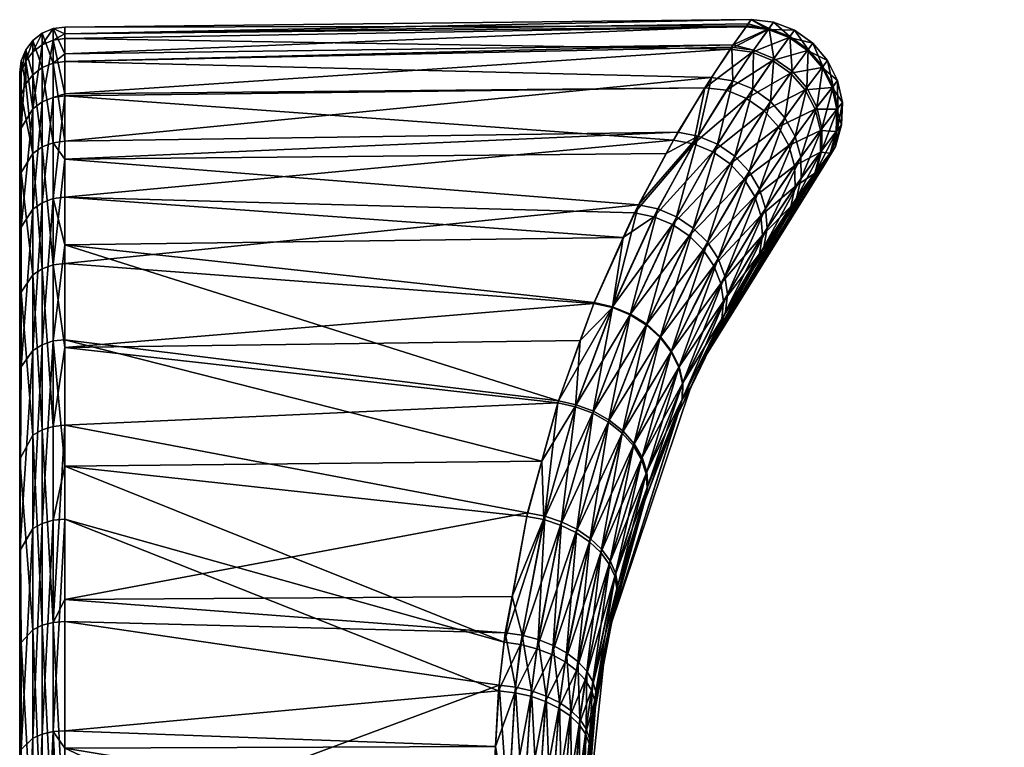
# Model space of a CAD drawing. Extents: x -0.0444 to 0.044, y -0.069 to 0.
# Tile 4 of 17: x -0.0444 to -0.0336, y -0.0414 to -0.0333. Entities that reach past the tile are written whole.
import ezdxf

# ---------------------------------------------------------------- set-up
doc = ezdxf.new("R2010")
doc.units = 0
doc.layers.add('mesh', color=7, linetype='CONTINUOUS')

msp = doc.modelspace()

# ---------------------------------------------------------------- meshes
at = {"layer": 'mesh'}
mesh = msp.add_polyface(dxfattribs=at)
corners = [(-0.043954, -0.036029, -0.009289), (-0.037637, -0.035384, -0.008268), (-0.043954, -0.034881, -0.007013), (-0.043954, -0.034682, -0.006618), (-0.036833, -0.033981, -0.004732), (-0.043954, -0.033806, -0.003757), (-0.037204, -0.034584, -0.006531), (-0.037331, -0.034819, -0.007042), (-0.043954, -0.033426, -0.00079), (-0.036396, -0.033345, 0.000154), (-0.043954, -0.033501, 0.000982), (-0.043954, -0.033722, -0.003099), (-0.036444, -0.033412, -0.001577), (-0.036593, -0.033623, -0.003114), (-0.03661, -0.033648, -0.003298), (-0.043954, -0.033553, 0.002199), (-0.036626, -0.03367, 0.00333), (-0.043954, -0.03416, 0.005016), (-0.036453, -0.033425, 0.001639), (-0.036428, -0.03339, 0.000987), (-0.043954, -0.035299, 0.0079), (-0.037253, -0.03467, 0.00666), (-0.03768, -0.03547, 0.008346), (-0.043954, -0.034183, 0.005124), (-0.044082, -0.035315, 0.007892), (-0.044082, -0.034201, 0.005118), (-0.044082, -0.033571, 0.002197), (-0.044082, -0.033444, -0.000789), (-0.044082, -0.033824, -0.003754), (-0.044082, -0.034699, -0.006611), (-0.044082, -0.036044, -0.00928), (-0.044202, -0.034746, -0.006593), (-0.044202, -0.033873, -0.003743), (-0.044202, -0.033495, -0.000787), (-0.044202, -0.033621, 0.00219), (-0.044202, -0.034249, 0.005104), (-0.044202, -0.03536, 0.007869), (-0.036905, -0.034094, 0.005035)]
mesh.append_faces([[corners[k] for k in face] for face in [(0, 1, 2, 2), (3, 4, 5, 5), (3, 6, 4, 4), (2, 6, 3, 3), (2, 7, 6, 6), (1, 7, 2, 2), (8, 9, 10, 10), (11, 12, 8, 8), (11, 13, 12, 12), (5, 13, 11, 11), (5, 14, 13, 13), (4, 14, 5, 5), (15, 16, 17, 17), (15, 18, 16, 16), (10, 18, 15, 15), (9, 19, 10, 10), (20, 21, 22, 22), (23, 21, 20, 20), (24, 23, 20, 20), (25, 23, 24, 24), (25, 17, 23, 23), (26, 17, 25, 25), (27, 28, 11, 11), (26, 15, 17, 17), (26, 10, 15, 15), (27, 10, 26, 26), (27, 8, 10, 10), (11, 8, 27, 27), (28, 5, 11, 11), (28, 3, 5, 5), (29, 3, 28, 28), (29, 2, 3, 3), (30, 2, 29, 29), (30, 0, 2, 2), (29, 31, 30, 30), (28, 32, 29, 29), (27, 33, 28, 28), (26, 34, 27, 27), (25, 35, 26, 26), (24, 36, 25, 25), (23, 37, 21, 21), (17, 37, 23, 23), (16, 37, 17, 17)]])
mesh = msp.add_polyface(dxfattribs=at)
corners = [(-0.043954, -0.033426, -0.00079), (-0.036444, -0.033412, -0.001577), (-0.036396, -0.033345, 0.000154), (-0.043954, -0.033501, 0.000982), (-0.036428, -0.03339, 0.000987), (-0.036453, -0.033425, 0.001639), (-0.037637, -0.035384, -0.008268), (-0.036979, -0.034626, -0.006569), (-0.037331, -0.034819, -0.007042), (-0.037422, -0.035429, -0.008304), (-0.037924, -0.036514, -0.010087), (-0.037204, -0.034584, -0.006531), (-0.036833, -0.033981, -0.004732), (-0.036599, -0.034018, -0.004766), (-0.03661, -0.033648, -0.003298), (-0.036371, -0.033681, -0.003325), (-0.036593, -0.033623, -0.003114), (-0.036199, -0.033441, -0.001591), (-0.03703, -0.034712, 0.006698), (-0.03768, -0.03547, 0.008346), (-0.037253, -0.03467, 0.00666), (-0.037466, -0.035515, 0.008382), (-0.037804, -0.035744, 0.008794), (-0.036818, -0.034801, 0.006714), (-0.037262, -0.035601, 0.008393), (-0.036448, -0.034212, 0.005061), (-0.036667, -0.034122, 0.005044), (-0.036386, -0.033704, 0.003358), (-0.03616, -0.033793, 0.003372), (-0.036766, -0.034716, -0.006586), (-0.036378, -0.034108, -0.004783), (-0.037217, -0.035516, -0.008316), (-0.036628, -0.034933, 0.006708), (-0.037078, -0.035725, 0.008379), (-0.036253, -0.034349, 0.005059), (-0.036576, -0.034848, -0.00658), (-0.037033, -0.03564, -0.008302), (-0.036472, -0.0351, 0.006678), (-0.036923, -0.035879, 0.008339), (-0.036878, -0.035795, -0.008264), (-0.036419, -0.035016, -0.006552), (-0.036356, -0.035293, 0.006628), (-0.03676, -0.035974, -0.008202), (-0.036304, -0.035211, -0.006503), (-0.036686, -0.036168, -0.008121), (-0.036905, -0.034094, 0.005035), (-0.036626, -0.03367, 0.00333)]
mesh.append_faces([[corners[k] for k in face] for face in [(0, 1, 2, 2), (3, 4, 5, 5), (6, 7, 8, 8), (6, 9, 7, 7), (10, 9, 6, 6), (7, 11, 8, 8), (7, 12, 11, 11), (13, 12, 7, 7), (13, 14, 12, 12), (15, 14, 13, 13), (15, 16, 14, 14), (17, 1, 16, 16), (18, 19, 20, 20), (21, 19, 18, 18), (21, 22, 19, 19), (21, 23, 24, 24), (18, 23, 21, 21), (18, 25, 23, 23), (26, 25, 18, 18), (27, 28, 26, 26), (13, 29, 30, 30), (7, 29, 13, 13), (7, 31, 29, 29), (9, 31, 7, 7), (24, 32, 33, 33), (23, 32, 24, 24), (23, 34, 32, 32), (25, 34, 23, 23), (29, 35, 30, 30), (29, 36, 35, 35), (31, 36, 29, 29), (33, 37, 38, 38), (32, 37, 33, 33), (35, 39, 40, 40), (36, 39, 35, 35), (37, 41, 38, 38), (40, 42, 43, 43), (39, 42, 40, 40), (42, 44, 43, 43), (27, 45, 46, 46), (26, 45, 27, 27), (18, 45, 26, 26), (18, 20, 45, 45)]])
mesh = msp.add_polyface(dxfattribs=at)
corners = [(-0.036199, -0.033441, -0.001591), (-0.036593, -0.033623, -0.003114), (-0.036371, -0.033681, -0.003325), (-0.036396, -0.033345, 0.000154), (-0.036444, -0.033412, -0.001577), (-0.036209, -0.033455, 0.001654), (-0.036428, -0.03339, 0.000987), (-0.03615, -0.033374, 0.000156), (-0.036453, -0.033425, 0.001639), (-0.036626, -0.03367, 0.00333), (-0.036386, -0.033704, 0.003358), (-0.036667, -0.034122, 0.005044), (-0.03616, -0.033793, 0.003372), (-0.036448, -0.034212, 0.005061), (-0.035979, -0.033543, 0.001662), (-0.035918, -0.033462, 0.000157), (-0.035969, -0.03353, -0.001599), (-0.036145, -0.033771, -0.003339), (-0.036378, -0.034108, -0.004783), (-0.036599, -0.034018, -0.004766), (-0.035962, -0.033933, 0.003373), (-0.036253, -0.034349, 0.005059), (-0.035777, -0.033685, 0.001664), (-0.035716, -0.033605, 0.000157), (-0.035767, -0.033672, -0.0016), (-0.035946, -0.033911, -0.00334), (-0.036183, -0.034246, -0.004782), (-0.036576, -0.034848, -0.00658), (-0.035802, -0.034116, 0.00336), (-0.036095, -0.034525, 0.005039), (-0.035616, -0.033872, 0.001657), (-0.035785, -0.034094, -0.003327), (-0.036024, -0.034424, -0.004763), (-0.036419, -0.035016, -0.006552), (-0.03569, -0.034331, 0.003334), (-0.035982, -0.034731, 0.005), (-0.035911, -0.034631, -0.004727)]
mesh.append_faces([[corners[k] for k in face] for face in [(0, 1, 2, 2), (3, 4, 0, 0), (3, 5, 6, 6), (3, 7, 5, 5), (0, 7, 3, 3), (5, 8, 6, 6), (5, 9, 8, 8), (10, 9, 5, 5), (11, 12, 13, 13), (10, 14, 12, 12), (5, 14, 10, 10), (5, 15, 14, 14), (7, 15, 5, 5), (7, 16, 15, 15), (0, 16, 7, 7), (0, 17, 16, 16), (2, 17, 0, 0), (2, 18, 17, 17), (19, 18, 2, 2), (13, 20, 21, 21), (12, 20, 13, 13), (12, 22, 20, 20), (14, 22, 12, 12), (14, 23, 22, 22), (15, 23, 14, 14), (16, 24, 15, 15), (16, 25, 24, 24), (17, 25, 16, 16), (17, 26, 25, 25), (18, 26, 17, 17), (18, 27, 26, 26), (21, 28, 29, 29), (20, 28, 21, 21), (20, 30, 28, 28), (22, 30, 20, 20), (25, 31, 24, 24), (25, 32, 31, 31), (26, 32, 25, 25), (26, 33, 32, 32), (27, 33, 26, 26), (29, 34, 35, 35), (28, 34, 29, 29), (32, 36, 31, 31)]])
mesh = msp.add_polyface(dxfattribs=at)
corners = [(-0.044082, -0.034699, -0.006611), (-0.044202, -0.033873, -0.003743), (-0.044202, -0.034746, -0.006593), (-0.044082, -0.033824, -0.003754), (-0.044202, -0.033495, -0.000787), (-0.044082, -0.033444, -0.000789), (-0.044202, -0.033621, 0.00219), (-0.044082, -0.033571, 0.002197), (-0.044202, -0.034249, 0.005104), (-0.044082, -0.034201, 0.005118), (-0.044202, -0.03536, 0.007869), (-0.044304, -0.033951, -0.003726), (-0.044304, -0.033574, -0.000784), (-0.044304, -0.0337, 0.00218), (-0.044383, -0.033677, -0.000779), (-0.044383, -0.034052, -0.003705), (-0.044383, -0.033802, 0.002167), (-0.044433, -0.033797, -0.000774), (-0.044433, -0.034169, -0.003679), (-0.044433, -0.033921, 0.002152), (-0.044433, -0.034538, 0.005015), (-0.044433, -0.035027, -0.00648), (-0.044449, -0.034295, -0.003652), (-0.044449, -0.035146, -0.006432), (-0.044449, -0.033926, -0.000769), (-0.044449, -0.034049, 0.002136), (-0.044449, -0.034662, 0.004977), (-0.044449, -0.035745, 0.007675), (-0.044433, -0.03563, 0.007732), (-0.044304, -0.03482, -0.006563), (-0.044202, -0.036087, -0.009254), (-0.044304, -0.034325, 0.00508), (-0.044304, -0.035431, 0.007833)]
mesh.append_faces([[corners[k] for k in face] for face in [(0, 1, 2, 2), (3, 4, 1, 1), (5, 6, 4, 4), (7, 8, 6, 6), (9, 10, 8, 8), (1, 11, 2, 2), (1, 12, 11, 11), (4, 12, 1, 1), (4, 13, 12, 12), (6, 13, 4, 4), (11, 14, 15, 15), (12, 14, 11, 11), (12, 16, 14, 14), (13, 16, 12, 12), (15, 17, 18, 18), (14, 17, 15, 15), (14, 19, 17, 17), (16, 19, 14, 14), (16, 20, 19, 19), (21, 22, 23, 23), (18, 22, 21, 21), (18, 24, 22, 22), (17, 24, 18, 18), (17, 25, 24, 24), (19, 25, 17, 17), (19, 26, 25, 25), (20, 26, 19, 19), (20, 27, 26, 26), (28, 27, 20, 20), (2, 29, 30, 30), (2, 11, 29, 29), (6, 31, 13, 13), (8, 31, 6, 6), (8, 32, 31, 31), (10, 32, 8, 8), (11, 15, 29, 29), (13, 31, 16, 16), (29, 18, 21, 21), (15, 18, 29, 29), (31, 20, 16, 16), (31, 28, 20, 20), (32, 28, 31, 31)]])
mesh = msp.add_polyface(dxfattribs=at)
corners = [(-0.035694, -0.035033, 0.003196), (-0.035648, -0.035025, 0.001544), (-0.035808, -0.03524, 0.00314), (-0.035525, -0.034813, 0.001574), (-0.035595, -0.034955, 0.000143), (-0.035469, -0.034742, 0.000147), (-0.035639, -0.035013, -0.001491), (-0.035516, -0.034801, -0.001517), (-0.035794, -0.035221, -0.003114), (-0.035679, -0.035013, -0.003169), (-0.035918, -0.033462, 0.000157), (-0.035767, -0.033672, -0.0016), (-0.035716, -0.033605, 0.000157), (-0.035777, -0.033685, 0.001664), (-0.035554, -0.033793, 0.000156), (-0.035616, -0.033872, 0.001657), (-0.035606, -0.033859, -0.001594), (-0.035785, -0.034094, -0.003327), (-0.035802, -0.034116, 0.00336), (-0.035505, -0.034092, 0.001644), (-0.03569, -0.034331, 0.003334), (-0.035444, -0.034014, 0.000155), (-0.035495, -0.034079, -0.001582), (-0.035674, -0.034309, -0.003302), (-0.035911, -0.034631, -0.004727), (-0.035452, -0.034332, 0.001625), (-0.035633, -0.034564, 0.003296), (-0.035617, -0.034543, -0.003266), (-0.035442, -0.034319, -0.001565), (-0.03585, -0.034857, -0.004677), (-0.035634, -0.034803, 0.00325), (-0.03592, -0.034954, 0.004946), (-0.035459, -0.034577, 0.001601), (-0.035619, -0.034783, -0.003221), (-0.035845, -0.035088, -0.004614), (-0.035913, -0.035182, 0.004879), (-0.035449, -0.034565, -0.001543), (-0.035896, -0.03531, -0.004543)]
mesh.append_faces([[corners[k] for k in face] for face in [(0, 1, 2, 2), (3, 1, 0, 0), (3, 4, 1, 1), (5, 4, 3, 3), (5, 6, 4, 4), (7, 6, 5, 5), (7, 8, 6, 6), (9, 8, 7, 7), (10, 11, 12, 12), (13, 14, 15, 15), (12, 14, 13, 13), (12, 16, 14, 14), (11, 16, 12, 12), (11, 17, 16, 16), (18, 19, 20, 20), (15, 19, 18, 18), (15, 21, 19, 19), (14, 21, 15, 15), (16, 22, 14, 14), (16, 23, 22, 22), (17, 23, 16, 16), (17, 24, 23, 23), (20, 25, 26, 26), (19, 25, 20, 20), (22, 27, 28, 28), (23, 27, 22, 22), (23, 29, 27, 27), (24, 29, 23, 23), (26, 30, 31, 31), (26, 32, 30, 30), (25, 32, 26, 26), (27, 33, 28, 28), (27, 34, 33, 33), (29, 34, 27, 27), (30, 0, 35, 35), (30, 3, 0, 0), (32, 3, 30, 30), (32, 5, 3, 3), (36, 9, 7, 7), (33, 9, 36, 36), (33, 37, 9, 9), (34, 37, 33, 33)]])
mesh = msp.add_polyface(dxfattribs=at)
corners = [(-0.015664, -0.034568, -0.000081), (-0.015535, -0.03478, -0.00008), (-0.0156, -0.034647, -0.001749), (-0.015607, -0.034638, 0.001572), (-0.01548, -0.034848, 0.001543), (-0.015525, -0.033705, -0.001836), (-0.015703, -0.033841, -0.000082), (-0.015632, -0.033927, -0.001822), (-0.015596, -0.033617, -0.000083), (-0.01564, -0.033917, 0.001642), (-0.015533, -0.033695, 0.001655), (-0.015449, -0.034156, 0.003361), (-0.035554, -0.033793, 0.000156), (-0.035495, -0.034079, -0.001582), (-0.035444, -0.034014, 0.000155), (-0.015548, -0.03403, -0.002686), (-0.015682, -0.034167, -0.001802), (-0.015599, -0.034268, -0.002657), (-0.015751, -0.034084, -0.000082), (-0.015689, -0.034158, 0.001623), (-0.015502, -0.03439, 0.003323), (-0.035505, -0.034092, 0.001644), (-0.035391, -0.034257, 0.000153), (-0.035452, -0.034332, 0.001625), (-0.035442, -0.034319, -0.001565), (-0.015671, -0.034412, -0.001777), (-0.015591, -0.03451, -0.00262), (-0.015738, -0.034332, -0.000081), (-0.015678, -0.034404, 0.001599), (-0.015496, -0.034629, 0.003277), (-0.0354, -0.034504, 0.00015), (-0.035459, -0.034577, 0.001601), (-0.035449, -0.034565, -0.001543), (-0.035619, -0.034783, -0.003221), (-0.015524, -0.034742, -0.002578), (-0.015433, -0.034857, 0.003223), (-0.035469, -0.034742, 0.000147), (-0.035516, -0.034801, -0.001517)]
mesh.append_faces([[corners[k] for k in face] for face in [(0, 1, 2, 2), (3, 4, 0, 0), (5, 6, 7, 7), (8, 6, 5, 5), (8, 9, 6, 6), (10, 9, 8, 8), (10, 11, 9, 9), (12, 13, 14, 14), (15, 16, 17, 17), (7, 16, 15, 15), (7, 18, 16, 16), (6, 18, 7, 7), (6, 19, 18, 18), (9, 19, 6, 6), (9, 20, 19, 19), (21, 22, 23, 23), (14, 22, 21, 21), (14, 24, 22, 22), (13, 24, 14, 14), (17, 25, 26, 26), (16, 25, 17, 17), (16, 27, 25, 25), (18, 27, 16, 16), (18, 28, 27, 27), (19, 28, 18, 18), (19, 29, 28, 28), (20, 29, 19, 19), (23, 30, 31, 31), (22, 30, 23, 23), (22, 32, 30, 30), (24, 32, 22, 22), (24, 33, 32, 32), (26, 2, 34, 34), (25, 2, 26, 26), (25, 0, 2, 2), (27, 0, 25, 25), (27, 3, 0, 0), (28, 3, 27, 27), (28, 35, 3, 3), (29, 35, 28, 28), (30, 36, 31, 31), (30, 37, 36, 36), (32, 37, 30, 30)]])
mesh = msp.add_polyface(dxfattribs=at)
corners = [(-0.043954, -0.039968, -0.013765), (-0.039103, -0.040093, -0.013919), (-0.043954, -0.039728, -0.013535), (-0.043954, -0.042447, -0.01544), (-0.039172, -0.04067, -0.014355), (-0.043954, -0.043153, -0.015759), (-0.039251, -0.04203, -0.015248), (-0.039029, -0.039695, -0.013572), (-0.043954, -0.041172, 0.014572), (-0.03921, -0.041344, 0.014714), (-0.043954, -0.041365, 0.01468), (-0.043954, -0.038844, 0.012693), (-0.039179, -0.040732, 0.014317), (-0.039252, -0.042137, 0.015228), (-0.044449, -0.033926, -0.000769), (-0.044449, -0.034049, 0.002136), (-0.044449, -0.051049, -0.000041), (-0.044082, -0.041182, 0.014558), (-0.043954, -0.043784, 0.016031), (-0.044082, -0.038856, 0.01268), (-0.044082, -0.039979, -0.013751), (-0.044082, -0.042455, -0.015424), (-0.044202, -0.040011, -0.013712), (-0.044202, -0.04248, -0.01538), (-0.044202, -0.04121, 0.014516), (-0.044202, -0.043812, 0.015969), (-0.044082, -0.043791, 0.016015), (-0.044433, -0.042628, -0.015116), (-0.044449, -0.040282, -0.013376), (-0.044449, -0.04269, -0.015004), (-0.044433, -0.040201, -0.013476), (-0.044433, -0.04138, 0.014265), (-0.044449, -0.043989, 0.015576), (-0.044449, -0.041452, 0.014158), (-0.044433, -0.043936, 0.015693), (-0.044449, -0.038183, -0.011364), (-0.044449, -0.036455, -0.009027), (-0.044449, -0.037269, 0.01015), (-0.044449, -0.03919, 0.012332), (-0.044304, -0.040061, -0.01365), (-0.044304, -0.042519, -0.015311), (-0.044304, -0.041255, 0.01445), (-0.044202, -0.038891, 0.012644), (-0.044304, -0.043844, 0.015897), (-0.044304, -0.038946, 0.012586)]
mesh.append_faces([[corners[k] for k in face] for face in [(0, 1, 2, 2), (3, 4, 0, 0), (5, 6, 3, 3), (1, 7, 2, 2), (8, 9, 10, 10), (11, 12, 8, 8), (9, 13, 10, 10), (14, 15, 16, 16), (17, 10, 18, 18), (17, 8, 10, 10), (17, 11, 8, 8), (19, 11, 17, 17), (20, 0, 2, 2), (20, 3, 0, 0), (21, 3, 20, 20), (21, 5, 3, 3), (21, 22, 23, 23), (20, 22, 21, 21), (17, 24, 19, 19), (17, 25, 24, 24), (26, 25, 17, 17), (27, 28, 29, 29), (30, 28, 27, 27), (31, 32, 33, 33), (34, 32, 31, 31), (16, 35, 36, 36), (16, 28, 35, 35), (16, 37, 38, 38), (23, 39, 40, 40), (22, 39, 23, 23), (24, 41, 42, 42), (24, 43, 41, 41), (25, 43, 24, 24), (40, 30, 27, 27), (39, 30, 40, 40), (39, 35, 30, 30), (44, 31, 38, 38), (41, 31, 44, 44), (41, 34, 31, 31), (43, 34, 41, 41), (30, 35, 28, 28), (31, 33, 38, 38)]])
mesh = msp.add_polyface(dxfattribs=at)
corners = [(-0.044449, -0.051049, -0.000041), (-0.044449, -0.034295, -0.003652), (-0.044449, -0.033926, -0.000769), (-0.044449, -0.035146, -0.006432), (-0.044449, -0.034662, 0.004977), (-0.044449, -0.035745, 0.007675), (-0.044449, -0.034049, 0.002136), (-0.044082, -0.036882, 0.010436), (-0.043954, -0.038259, 0.012028), (-0.044082, -0.038856, 0.01268), (-0.044082, -0.037822, -0.011683), (-0.043954, -0.036952, -0.010537), (-0.044082, -0.036044, -0.00928), (-0.044082, -0.039979, -0.013751), (-0.043954, -0.037808, -0.011695), (-0.044202, -0.037859, -0.01165), (-0.044202, -0.040011, -0.013712), (-0.044202, -0.036087, -0.009254), (-0.044202, -0.034746, -0.006593), (-0.044082, -0.035315, 0.007892), (-0.044202, -0.036923, 0.010406), (-0.044202, -0.03536, 0.007869), (-0.044202, -0.038891, 0.012644), (-0.044202, -0.04121, 0.014516), (-0.044433, -0.036345, -0.009095), (-0.044449, -0.036455, -0.009027), (-0.044433, -0.035027, -0.00648), (-0.044433, -0.03563, 0.007732), (-0.044449, -0.037269, 0.01015), (-0.044433, -0.037166, 0.010226), (-0.044304, -0.037919, -0.011597), (-0.044304, -0.040061, -0.01365), (-0.044304, -0.036155, -0.009212), (-0.044304, -0.03482, -0.006563), (-0.044304, -0.036986, 0.010359), (-0.044304, -0.035431, 0.007833), (-0.044304, -0.038946, 0.012586), (-0.044304, -0.041255, 0.01445), (-0.044449, -0.038183, -0.011364), (-0.044449, -0.03919, 0.012332)]
mesh.append_faces([[corners[k] for k in face] for face in [(0, 1, 2, 2), (0, 3, 1, 1), (0, 4, 5, 5), (0, 6, 4, 4), (7, 8, 9, 9), (10, 11, 12, 12), (13, 14, 10, 10), (13, 15, 16, 16), (10, 15, 13, 13), (10, 17, 15, 15), (12, 17, 10, 10), (12, 18, 17, 17), (19, 20, 21, 21), (7, 20, 19, 19), (7, 22, 20, 20), (9, 22, 7, 7), (9, 23, 22, 22), (24, 3, 25, 25), (26, 3, 24, 24), (27, 28, 5, 5), (29, 28, 27, 27), (16, 30, 31, 31), (15, 30, 16, 16), (15, 32, 30, 30), (17, 32, 15, 15), (17, 33, 32, 32), (21, 34, 35, 35), (20, 34, 21, 21), (20, 36, 34, 34), (22, 36, 20, 20), (22, 37, 36, 36), (30, 38, 31, 31), (30, 24, 38, 38), (32, 24, 30, 30), (32, 26, 24, 24), (33, 26, 32, 32), (35, 29, 27, 27), (34, 29, 35, 35), (34, 39, 29, 29), (36, 39, 34, 34), (24, 25, 38, 38), (29, 39, 28, 28)]])
mesh = msp.add_polyface(dxfattribs=at)
corners = [(-0.036929, -0.037097, -0.000542), (-0.035808, -0.03524, 0.00314), (-0.035648, -0.035025, 0.001544), (-0.036062, -0.035602, 0.004723), (-0.036, -0.035512, -0.004467), (-0.036344, -0.03604, -0.006164), (-0.035794, -0.035221, -0.003114), (-0.035639, -0.035013, -0.001491), (-0.035595, -0.034955, 0.000143), (-0.036305, -0.035924, 0.006381), (-0.03639, -0.036114, 0.006281), (-0.035961, -0.035402, 0.004803), (-0.035694, -0.035033, 0.003196), (-0.035679, -0.035013, -0.003169), (-0.035896, -0.03531, -0.004543), (-0.036257, -0.035848, -0.006262), (-0.036746, -0.036739, -0.007803), (-0.036628, -0.034933, 0.006708), (-0.036095, -0.034525, 0.005039), (-0.036472, -0.0351, 0.006678), (-0.036253, -0.034349, 0.005059), (-0.035982, -0.034731, 0.005), (-0.036356, -0.035293, 0.006628), (-0.036024, -0.034424, -0.004763), (-0.036304, -0.035211, -0.006503), (-0.035911, -0.034631, -0.004727), (-0.036419, -0.035016, -0.006552), (-0.03592, -0.034954, 0.004946), (-0.036288, -0.035502, 0.006558), (-0.035633, -0.034564, 0.003296), (-0.03569, -0.034331, 0.003334), (-0.036237, -0.035422, -0.006435), (-0.03585, -0.034857, -0.004677), (-0.036686, -0.036168, -0.008121), (-0.035913, -0.035182, 0.004879), (-0.036271, -0.035716, 0.006475), (-0.035634, -0.034803, 0.00325), (-0.036221, -0.035639, -0.006354), (-0.035845, -0.035088, -0.004614), (-0.036658, -0.036366, -0.008024), (-0.036678, -0.03656, -0.007916)]
mesh.append_faces([[corners[k] for k in face] for face in [(0, 1, 2, 2), (0, 3, 1, 1), (0, 4, 5, 5), (0, 6, 4, 4), (0, 7, 6, 6), (0, 8, 7, 7), (2, 8, 0, 0), (9, 3, 10, 10), (11, 3, 9, 9), (11, 1, 3, 3), (12, 1, 11, 11), (13, 4, 6, 6), (14, 4, 13, 13), (14, 5, 4, 4), (15, 5, 14, 14), (15, 16, 5, 5), (17, 18, 19, 19), (20, 18, 17, 17), (19, 21, 22, 22), (18, 21, 19, 19), (23, 24, 25, 25), (26, 24, 23, 23), (22, 27, 28, 28), (21, 27, 22, 22), (21, 29, 27, 27), (30, 29, 21, 21), (25, 31, 32, 32), (24, 31, 25, 25), (24, 33, 31, 31), (28, 34, 35, 35), (27, 34, 28, 28), (27, 36, 34, 34), (32, 37, 38, 38), (31, 37, 32, 32), (31, 39, 37, 37), (35, 11, 9, 9), (34, 11, 35, 35), (34, 12, 11, 11), (38, 15, 14, 14), (37, 15, 38, 38), (37, 40, 15, 15), (39, 40, 37, 37)]])
mesh = msp.add_polyface(dxfattribs=at)
corners = [(-0.043954, -0.045173, -0.016672), (-0.039205, -0.043439, -0.016), (-0.043954, -0.043153, -0.015759), (-0.039098, -0.04441, -0.016429), (-0.043954, -0.046996, -0.017147), (-0.038821, -0.045856, -0.016945), (-0.039215, -0.04312, -0.01583), (-0.043954, -0.043784, 0.016031), (-0.039076, -0.044558, 0.016405), (-0.043954, -0.045037, 0.016474), (-0.039192, -0.04359, 0.015989), (-0.043954, -0.041365, 0.01468), (-0.038786, -0.045996, 0.016905), (-0.043954, -0.046604, 0.017028), (-0.038986, -0.045006, 0.016561), (-0.044449, -0.051049, -0.000041), (-0.044449, -0.045339, -0.016201), (-0.044449, -0.04269, -0.015004), (-0.044449, -0.040282, -0.013376), (-0.044449, -0.036455, -0.009027), (-0.044449, -0.035146, -0.006432), (-0.044449, -0.035745, 0.007675), (-0.044449, -0.037269, 0.01015), (-0.044082, -0.046609, 0.017011), (-0.044082, -0.043791, 0.016015), (-0.044082, -0.041182, 0.014558), (-0.044082, -0.045179, -0.016655), (-0.044082, -0.042455, -0.015424), (-0.044202, -0.04248, -0.01538), (-0.044202, -0.045196, -0.016608), (-0.044202, -0.046622, 0.016962), (-0.044202, -0.043812, 0.015969), (-0.044433, -0.045296, -0.016322), (-0.044433, -0.042628, -0.015116), (-0.044433, -0.043936, 0.015693), (-0.044449, -0.04673, 0.016544), (-0.044449, -0.043989, 0.015576), (-0.044433, -0.046698, 0.016669), (-0.039035, -0.043433, -0.015983), (-0.039022, -0.043583, 0.015971), (-0.039075, -0.042039, -0.015237), (-0.044449, -0.03919, 0.012332), (-0.044449, -0.041452, 0.014158), (-0.044304, -0.042519, -0.015311), (-0.044304, -0.045222, -0.016533), (-0.044304, -0.046642, 0.016885), (-0.044304, -0.043844, 0.015897)]
mesh.append_faces([[corners[k] for k in face] for face in [(0, 1, 2, 2), (0, 3, 1, 1), (4, 3, 0, 0), (4, 5, 3, 3), (1, 6, 2, 2), (7, 8, 9, 9), (7, 10, 8, 8), (11, 10, 7, 7), (9, 12, 13, 13), (9, 14, 12, 12), (8, 14, 9, 9), (15, 16, 17, 17), (17, 18, 15, 15), (19, 20, 15, 15), (21, 22, 15, 15), (23, 9, 13, 13), (24, 9, 23, 23), (24, 7, 9, 9), (25, 7, 24, 24), (26, 2, 27, 27), (26, 0, 2, 2), (4, 0, 26, 26), (26, 28, 29, 29), (27, 28, 26, 26), (24, 30, 31, 31), (23, 30, 24, 24), (32, 17, 16, 16), (33, 17, 32, 32), (34, 35, 36, 36), (37, 35, 34, 34), (38, 6, 1, 1), (39, 8, 10, 10), (38, 40, 6, 6), (15, 41, 42, 42), (29, 43, 44, 44), (28, 43, 29, 29), (31, 45, 46, 46), (30, 45, 31, 31), (44, 33, 32, 32), (43, 33, 44, 44), (46, 37, 34, 34), (45, 37, 46, 46)]])
mesh = msp.add_polyface(dxfattribs=at)
corners = [(-0.037804, -0.035744, 0.008794), (-0.043954, -0.035822, 0.008748), (-0.043954, -0.035299, 0.0079), (-0.043954, -0.037808, -0.011695), (-0.038526, -0.037564, -0.011484), (-0.043954, -0.036952, -0.010537), (-0.038859, -0.038774, -0.01277), (-0.043954, -0.039728, -0.013535), (-0.039029, -0.039695, -0.013572), (-0.043954, -0.036029, -0.009289), (-0.038129, -0.036468, -0.010058), (-0.037637, -0.035384, -0.008268), (-0.038278, -0.036878, -0.010591), (-0.03768, -0.03547, 0.008346), (-0.043954, -0.036868, 0.010447), (-0.0387, -0.038203, 0.012078), (-0.043954, -0.038259, 0.012028), (-0.038519, -0.037541, 0.011375), (-0.038126, -0.036459, 0.009961), (-0.039117, -0.040198, 0.013918), (-0.043954, -0.038844, 0.012693), (-0.038867, -0.038813, 0.012724), (-0.044082, -0.036882, 0.010436), (-0.044082, -0.035315, 0.007892), (-0.044082, -0.038856, 0.01268), (-0.044082, -0.036044, -0.00928), (-0.044082, -0.037822, -0.011683), (-0.044082, -0.039979, -0.013751), (-0.038669, -0.03881, -0.012781), (-0.038329, -0.037606, -0.011505), (-0.038322, -0.037584, 0.011396), (-0.038678, -0.038848, 0.012735), (-0.038934, -0.040223, 0.013918), (-0.038495, -0.038908, 0.012718), (-0.038132, -0.037656, 0.01139), (-0.038485, -0.038871, -0.012765), (-0.038742, -0.040167, -0.013894), (-0.038919, -0.04012, -0.01392), (-0.038576, -0.040232, -0.013842), (-0.038316, -0.038954, -0.012722)]
mesh.append_faces([[corners[k] for k in face] for face in [(0, 1, 2, 2), (3, 4, 5, 5), (3, 6, 4, 4), (7, 6, 3, 3), (7, 8, 6, 6), (9, 10, 11, 11), (5, 10, 9, 9), (5, 12, 10, 10), (4, 12, 5, 5), (2, 13, 0, 0), (14, 15, 16, 16), (14, 17, 15, 15), (1, 17, 14, 14), (1, 18, 17, 17), (0, 18, 1, 1), (16, 19, 20, 20), (16, 21, 19, 19), (15, 21, 16, 16), (22, 23, 1, 1), (24, 16, 20, 20), (22, 14, 16, 16), (1, 14, 22, 22), (23, 2, 1, 1), (25, 5, 9, 9), (26, 3, 5, 5), (27, 7, 3, 3), (28, 6, 8, 8), (28, 4, 6, 6), (29, 4, 28, 28), (29, 12, 4, 4), (30, 15, 17, 17), (31, 15, 30, 30), (31, 21, 15, 15), (31, 19, 21, 21), (32, 19, 31, 31), (31, 33, 32, 32), (31, 34, 33, 33), (30, 34, 31, 31), (28, 35, 29, 29), (28, 36, 35, 35), (37, 36, 28, 28), (35, 38, 39, 39), (36, 38, 35, 35)]])
mesh = msp.add_polyface(dxfattribs=at)
corners = [(-0.03639, -0.036114, 0.006281), (-0.036929, -0.037097, -0.000542), (-0.036786, -0.036815, 0.007872), (-0.036062, -0.035602, 0.004723), (-0.036344, -0.03604, -0.006164), (-0.036746, -0.036739, -0.007803), (-0.037924, -0.036514, -0.010087), (-0.038129, -0.036468, -0.010058), (-0.038278, -0.036878, -0.010591), (-0.037637, -0.035384, -0.008268), (-0.036305, -0.035924, 0.006381), (-0.03672, -0.036637, 0.007987), (-0.036678, -0.03656, -0.007916), (-0.036257, -0.035848, -0.006262), (-0.037921, -0.036505, 0.009991), (-0.037804, -0.035744, 0.008794), (-0.037466, -0.035515, 0.008382), (-0.038126, -0.036459, 0.009961), (-0.038519, -0.037541, 0.011375), (-0.037262, -0.035601, 0.008393), (-0.037724, -0.036585, 0.009994), (-0.037422, -0.035429, -0.008304), (-0.037728, -0.036594, -0.01009), (-0.037217, -0.035516, -0.008316), (-0.03814, -0.037678, -0.011498), (-0.037078, -0.035725, 0.008379), (-0.037546, -0.036697, 0.00997), (-0.03755, -0.036706, -0.010066), (-0.037033, -0.03564, -0.008302), (-0.036923, -0.035879, 0.008339), (-0.037393, -0.036835, 0.00992), (-0.037397, -0.036844, -0.010016), (-0.036878, -0.035795, -0.008264), (-0.036806, -0.036056, 0.008277), (-0.037273, -0.036994, 0.009847), (-0.036356, -0.035293, 0.006628), (-0.037277, -0.037003, -0.009943), (-0.03676, -0.035974, -0.008202), (-0.03673, -0.036248, 0.008194), (-0.036288, -0.035502, 0.006558), (-0.037194, -0.037174, -0.009849), (-0.036686, -0.036168, -0.008121), (-0.036701, -0.036444, 0.008096), (-0.03719, -0.037165, 0.009753), (-0.036271, -0.035716, 0.006475), (-0.036658, -0.036366, -0.008024), (-0.036237, -0.035422, -0.006435), (-0.037153, -0.037351, -0.009739), (-0.037156, -0.037525, -0.009618)]
mesh.append_faces([[corners[k] for k in face] for face in [(0, 1, 2, 2), (0, 3, 1, 1), (4, 5, 1, 1), (6, 7, 8, 8), (9, 7, 6, 6), (10, 0, 11, 11), (12, 5, 13, 13), (14, 15, 16, 16), (14, 17, 15, 15), (14, 18, 17, 17), (0, 2, 11, 11), (14, 19, 20, 20), (16, 19, 14, 14), (21, 22, 23, 23), (6, 22, 21, 21), (6, 24, 22, 22), (20, 25, 26, 26), (19, 25, 20, 20), (23, 27, 28, 28), (22, 27, 23, 23), (26, 29, 30, 30), (25, 29, 26, 26), (28, 31, 32, 32), (27, 31, 28, 28), (30, 33, 34, 34), (29, 33, 30, 30), (29, 35, 33, 33), (32, 36, 37, 37), (31, 36, 32, 32), (33, 38, 34, 34), (33, 39, 38, 38), (35, 39, 33, 33), (37, 40, 41, 41), (36, 40, 37, 37), (38, 42, 43, 43), (38, 44, 42, 42), (39, 44, 38, 38), (41, 45, 46, 46), (41, 47, 45, 45), (40, 47, 41, 41), (42, 10, 11, 11), (44, 10, 42, 42), (45, 48, 12, 12)]])
mesh = msp.add_polyface(dxfattribs=at)
corners = [(-0.037059, -0.037387, 0.008879), (-0.036786, -0.036815, 0.007872), (-0.036929, -0.037097, -0.000542), (-0.037057, -0.037387, -0.008956), (-0.037202, -0.037688, -0.009491), (-0.036746, -0.036739, -0.007803), (-0.037924, -0.036514, -0.010087), (-0.038278, -0.036878, -0.010591), (-0.038329, -0.037606, -0.011505), (-0.036678, -0.03656, -0.007916), (-0.037156, -0.037525, -0.009618), (-0.03757, -0.038647, -0.010837), (-0.038322, -0.037584, 0.011396), (-0.038519, -0.037541, 0.011375), (-0.037921, -0.036505, 0.009991), (-0.037153, -0.037516, 0.009523), (-0.037199, -0.03768, 0.009396), (-0.03672, -0.036637, 0.007987), (-0.037724, -0.036585, 0.009994), (-0.038132, -0.037656, 0.01139), (-0.03814, -0.037678, -0.011498), (-0.037546, -0.036697, 0.00997), (-0.037959, -0.037755, 0.011356), (-0.037728, -0.036594, -0.01009), (-0.037966, -0.037776, -0.011465), (-0.03755, -0.036706, -0.010066), (-0.037393, -0.036835, 0.00992), (-0.037807, -0.037876, 0.011297), (-0.037815, -0.037897, -0.011405), (-0.037397, -0.036844, -0.010016), (-0.037273, -0.036994, 0.009847), (-0.037685, -0.038015, 0.011214), (-0.037693, -0.038036, -0.011322), (-0.037277, -0.037003, -0.009943), (-0.03719, -0.037165, 0.009753), (-0.037597, -0.038166, 0.011112), (-0.03673, -0.036248, 0.008194), (-0.037604, -0.038186, -0.01122), (-0.037194, -0.037174, -0.009849), (-0.03715, -0.037342, 0.009643), (-0.036701, -0.036444, 0.008096), (-0.037553, -0.038343, -0.011101), (-0.037153, -0.037351, -0.009739), (-0.037546, -0.038323, 0.010994), (-0.036658, -0.036366, -0.008024), (-0.037542, -0.038498, -0.010972)]
mesh.append_faces([[corners[k] for k in face] for face in [(0, 1, 2, 2), (0, 3, 4, 4), (2, 3, 0, 0), (2, 5, 3, 3), (6, 7, 8, 8), (9, 3, 5, 5), (10, 3, 9, 9), (10, 4, 3, 3), (11, 4, 10, 10), (12, 13, 14, 14), (15, 0, 16, 16), (17, 0, 15, 15), (17, 1, 0, 0), (12, 18, 19, 19), (14, 18, 12, 12), (8, 20, 6, 6), (19, 21, 22, 22), (18, 21, 19, 19), (23, 24, 25, 25), (20, 24, 23, 23), (22, 26, 27, 27), (21, 26, 22, 22), (25, 28, 29, 29), (24, 28, 25, 25), (27, 30, 31, 31), (26, 30, 27, 27), (29, 32, 33, 33), (28, 32, 29, 29), (31, 34, 35, 35), (30, 34, 31, 31), (30, 36, 34, 34), (33, 37, 38, 38), (32, 37, 33, 33), (34, 39, 35, 35), (34, 40, 39, 39), (38, 41, 42, 42), (37, 41, 38, 38), (39, 15, 43, 43), (39, 17, 15, 15), (40, 17, 39, 39), (42, 10, 44, 44), (42, 45, 10, 10), (41, 45, 42, 42)]])
mesh = msp.add_polyface(dxfattribs=at)
corners = [(-0.037199, -0.03768, 0.009396), (-0.037962, -0.040073, 0.000304), (-0.037564, -0.038627, 0.01073), (-0.037059, -0.037387, 0.008879), (-0.03757, -0.038647, -0.010837), (-0.037878, -0.039706, -0.012051), (-0.037202, -0.037688, -0.009491), (-0.037542, -0.038498, -0.010972), (-0.037156, -0.037525, -0.009618), (-0.037865, -0.039574, -0.012191), (-0.037535, -0.038478, 0.010865), (-0.037874, -0.039608, 0.012143), (-0.037153, -0.037516, 0.009523), (-0.037887, -0.039739, 0.012002), (-0.038329, -0.037606, -0.011505), (-0.038485, -0.038871, -0.012765), (-0.03814, -0.037678, -0.011498), (-0.038495, -0.038908, 0.012718), (-0.037959, -0.037755, 0.011356), (-0.038325, -0.038991, 0.012675), (-0.038132, -0.037656, 0.01139), (-0.038316, -0.038954, -0.012722), (-0.037966, -0.037776, -0.011465), (-0.037807, -0.037876, 0.011297), (-0.038176, -0.039093, 0.012606), (-0.038167, -0.039056, -0.012653), (-0.037815, -0.037897, -0.011405), (-0.038429, -0.040314, -0.013766), (-0.037685, -0.038015, 0.011214), (-0.038052, -0.03921, 0.012515), (-0.038043, -0.039174, -0.012562), (-0.037693, -0.038036, -0.011322), (-0.038304, -0.04041, -0.013668), (-0.037597, -0.038166, 0.011112), (-0.037958, -0.039338, 0.012404), (-0.037949, -0.039303, -0.012452), (-0.037604, -0.038186, -0.01122), (-0.038206, -0.040516, -0.013551), (-0.037546, -0.038323, 0.010994), (-0.037898, -0.039472, 0.012279), (-0.03715, -0.037342, 0.009643), (-0.037889, -0.039438, -0.012327), (-0.037553, -0.038343, -0.011101)]
mesh.append_faces([[corners[k] for k in face] for face in [(0, 1, 2, 2), (0, 3, 1, 1), (1, 4, 5, 5), (1, 6, 4, 4), (3, 6, 1, 1), (7, 4, 8, 8), (7, 5, 4, 4), (9, 5, 7, 7), (10, 2, 11, 11), (10, 0, 2, 2), (12, 0, 10, 10), (2, 13, 11, 11), (14, 15, 16, 16), (17, 18, 19, 19), (20, 18, 17, 17), (16, 21, 22, 22), (15, 21, 16, 16), (19, 23, 24, 24), (18, 23, 19, 19), (22, 25, 26, 26), (21, 25, 22, 22), (21, 27, 25, 25), (24, 28, 29, 29), (23, 28, 24, 24), (26, 30, 31, 31), (25, 30, 26, 26), (25, 32, 30, 30), (29, 33, 34, 34), (28, 33, 29, 29), (31, 35, 36, 36), (30, 35, 31, 31), (30, 37, 35, 35), (34, 38, 39, 39), (33, 38, 34, 34), (33, 40, 38, 38), (36, 41, 42, 42), (35, 41, 36, 36), (39, 10, 11, 11), (38, 10, 39, 39), (38, 12, 10, 10), (42, 9, 7, 7), (41, 9, 42, 42)]])
mesh = msp.add_polyface(dxfattribs=at)
corners = [(-0.037962, -0.040073, 0.000304), (-0.037878, -0.039706, -0.012051), (-0.038023, -0.040445, -0.012745), (-0.038021, -0.040446, 0.012659), (-0.037887, -0.039739, 0.012002), (-0.037564, -0.038627, 0.01073), (-0.037865, -0.039574, -0.012191), (-0.038105, -0.040745, -0.01328), (-0.038105, -0.04086, -0.013134), (-0.038119, -0.040838, 0.013274), (-0.038118, -0.040951, 0.013128), (-0.037874, -0.039608, 0.012143), (-0.038757, -0.040269, 0.013892), (-0.038325, -0.038991, 0.012675), (-0.038592, -0.040333, 0.013839), (-0.038495, -0.038908, 0.012718), (-0.038659, -0.04085, 0.014228), (-0.038444, -0.040414, 0.013762), (-0.038513, -0.040923, 0.014148), (-0.038176, -0.039093, 0.012606), (-0.038576, -0.040232, -0.013842), (-0.038429, -0.040314, -0.013766), (-0.038316, -0.038954, -0.012722), (-0.038506, -0.040863, -0.014187), (-0.038652, -0.04079, -0.014267), (-0.03832, -0.040508, 0.013663), (-0.038388, -0.041008, 0.014047), (-0.038052, -0.03921, 0.012515), (-0.038304, -0.04041, -0.013668), (-0.038167, -0.039056, -0.012653), (-0.038381, -0.04095, -0.014086), (-0.038222, -0.040612, 0.013546), (-0.037958, -0.039338, 0.012404), (-0.038206, -0.040516, -0.013551), (-0.038043, -0.039174, -0.012562), (-0.038282, -0.041046, -0.013968), (-0.037898, -0.039472, 0.012279), (-0.038154, -0.040724, 0.013415), (-0.037949, -0.039303, -0.012452), (-0.038139, -0.040629, -0.01342), (-0.037889, -0.039438, -0.012327), (-0.038213, -0.04115, -0.013835), (-0.038175, -0.041257, -0.013692)]
mesh.append_faces([[corners[k] for k in face] for face in [(0, 1, 2, 2), (3, 0, 2, 2), (4, 0, 3, 3), (4, 5, 0, 0), (6, 2, 1, 1), (7, 2, 6, 6), (7, 8, 2, 2), (9, 3, 10, 10), (11, 3, 9, 9), (11, 4, 3, 3), (12, 13, 14, 14), (15, 13, 12, 12), (16, 17, 18, 18), (14, 17, 16, 16), (14, 19, 17, 17), (13, 19, 14, 14), (20, 21, 22, 22), (20, 23, 21, 21), (24, 23, 20, 20), (18, 25, 26, 26), (17, 25, 18, 18), (17, 27, 25, 25), (19, 27, 17, 17), (21, 28, 29, 29), (21, 30, 28, 28), (23, 30, 21, 21), (25, 31, 26, 26), (25, 32, 31, 31), (27, 32, 25, 25), (28, 33, 34, 34), (28, 35, 33, 33), (30, 35, 28, 28), (31, 36, 37, 37), (32, 36, 31, 31), (38, 39, 40, 40), (33, 39, 38, 38), (33, 41, 39, 39), (35, 41, 33, 33), (37, 11, 9, 9), (36, 11, 37, 37), (40, 7, 6, 6), (39, 7, 40, 40), (39, 42, 7, 7)]])
mesh = msp.add_polyface(dxfattribs=at)
corners = [(-0.043954, -0.039968, -0.013765), (-0.039172, -0.04067, -0.014355), (-0.039103, -0.040093, -0.013919), (-0.043954, -0.042447, -0.01544), (-0.039251, -0.04203, -0.015248), (-0.043954, -0.043153, -0.015759), (-0.039215, -0.04312, -0.01583), (-0.043954, -0.041172, 0.014572), (-0.039179, -0.040732, 0.014317), (-0.03921, -0.041344, 0.014714), (-0.043954, -0.038844, 0.012693), (-0.039117, -0.040198, 0.013918), (-0.043954, -0.041365, 0.01468), (-0.039252, -0.042137, 0.015228), (-0.039192, -0.04359, 0.015989), (-0.039075, -0.042039, -0.015237), (-0.038991, -0.040691, -0.014352), (-0.038919, -0.04012, -0.01392), (-0.039029, -0.039695, -0.013572), (-0.038669, -0.03881, -0.012781), (-0.038934, -0.040223, 0.013918), (-0.038998, -0.040754, 0.014314), (-0.039076, -0.042145, 0.015216), (-0.038823, -0.040793, 0.014284), (-0.038907, -0.042168, 0.015179), (-0.038757, -0.040269, 0.013892), (-0.038495, -0.038908, 0.012718), (-0.038816, -0.040732, -0.014322), (-0.038742, -0.040167, -0.013894), (-0.038905, -0.042064, -0.0152), (-0.038869, -0.04344, -0.015939), (-0.038659, -0.04085, 0.014228), (-0.038747, -0.042206, 0.015116), (-0.038592, -0.040333, 0.013839), (-0.038652, -0.04079, -0.014267), (-0.038576, -0.040232, -0.013842), (-0.038745, -0.042103, -0.015137), (-0.038713, -0.04346, -0.015871), (-0.038513, -0.040923, 0.014148), (-0.038603, -0.042257, 0.01503), (-0.0386, -0.042156, -0.015052), (-0.038571, -0.043492, -0.01578), (-0.039035, -0.043433, -0.015983)]
mesh.append_faces([[corners[k] for k in face] for face in [(0, 1, 2, 2), (3, 4, 1, 1), (5, 6, 4, 4), (7, 8, 9, 9), (10, 11, 8, 8), (12, 13, 14, 14), (15, 4, 6, 6), (15, 1, 4, 4), (16, 1, 15, 15), (16, 2, 1, 1), (17, 2, 16, 16), (17, 18, 2, 2), (19, 18, 17, 17), (20, 8, 11, 11), (21, 8, 20, 20), (21, 9, 8, 8), (22, 9, 21, 21), (22, 13, 9, 9), (22, 14, 13, 13), (22, 23, 24, 24), (21, 23, 22, 22), (21, 25, 23, 23), (20, 25, 21, 21), (20, 26, 25, 25), (17, 27, 28, 28), (16, 27, 17, 17), (16, 29, 27, 27), (15, 29, 16, 16), (15, 30, 29, 29), (24, 31, 32, 32), (23, 31, 24, 24), (23, 33, 31, 31), (25, 33, 23, 23), (28, 34, 35, 35), (27, 34, 28, 28), (27, 36, 34, 34), (29, 36, 27, 27), (29, 37, 36, 36), (32, 38, 39, 39), (31, 38, 32, 32), (36, 40, 34, 34), (36, 41, 40, 40), (42, 30, 15, 15)]])
mesh = msp.add_polyface(dxfattribs=at)
corners = [(-0.038242, -0.042533, -0.000756), (-0.038175, -0.041419, 0.013505), (-0.038118, -0.040951, 0.013128), (-0.038021, -0.040446, 0.012659), (-0.038242, -0.042555, -0.014388), (-0.038169, -0.041364, -0.013545), (-0.038243, -0.042648, 0.014364), (-0.038105, -0.04086, -0.013134), (-0.038023, -0.040445, -0.012745), (-0.038175, -0.041257, -0.013692), (-0.038256, -0.042465, -0.014539), (-0.038105, -0.040745, -0.01328), (-0.038181, -0.041313, 0.013652), (-0.038258, -0.042559, 0.014515), (-0.038119, -0.040838, 0.013274), (-0.038652, -0.04079, -0.014267), (-0.0386, -0.042156, -0.015052), (-0.038506, -0.040863, -0.014187), (-0.038603, -0.042257, 0.01503), (-0.038388, -0.041008, 0.014047), (-0.038478, -0.04232, 0.014923), (-0.038513, -0.040923, 0.014148), (-0.038476, -0.042221, -0.014945), (-0.038381, -0.04095, -0.014086), (-0.038448, -0.043534, -0.015669), (-0.038289, -0.041104, 0.013928), (-0.038377, -0.042393, 0.014799), (-0.038222, -0.040612, 0.013546), (-0.038375, -0.042295, -0.014822), (-0.038282, -0.041046, -0.013968), (-0.038346, -0.043587, -0.015542), (-0.038219, -0.041206, 0.013795), (-0.038303, -0.042474, 0.014662), (-0.038154, -0.040724, 0.013415), (-0.038301, -0.042378, -0.014685), (-0.038213, -0.04115, -0.013835), (-0.03827, -0.043648, -0.015401), (-0.038139, -0.040629, -0.01342), (-0.03822, -0.043715, -0.015252)]
mesh.append_faces([[corners[k] for k in face] for face in [(0, 1, 2, 2), (3, 0, 2, 2), (4, 0, 5, 5), (6, 1, 0, 0), (0, 7, 5, 5), (0, 8, 7, 7), (3, 8, 0, 0), (4, 9, 10, 10), (5, 9, 4, 4), (5, 11, 9, 9), (5, 7, 11, 11), (12, 1, 13, 13), (12, 2, 1, 1), (14, 2, 12, 12), (1, 6, 13, 13), (15, 16, 17, 17), (18, 19, 20, 20), (21, 19, 18, 18), (17, 22, 23, 23), (16, 22, 17, 17), (16, 24, 22, 22), (20, 25, 26, 26), (19, 25, 20, 20), (19, 27, 25, 25), (23, 28, 29, 29), (22, 28, 23, 23), (22, 30, 28, 28), (26, 31, 32, 32), (25, 31, 26, 26), (25, 33, 31, 31), (27, 33, 25, 25), (29, 34, 35, 35), (28, 34, 29, 29), (28, 36, 34, 34), (32, 12, 13, 13), (31, 12, 32, 32), (31, 14, 12, 12), (33, 14, 31, 31), (35, 9, 37, 37), (35, 10, 9, 9), (34, 10, 35, 35), (34, 38, 10, 10)]])

doc.saveas('drawing.dxf')
